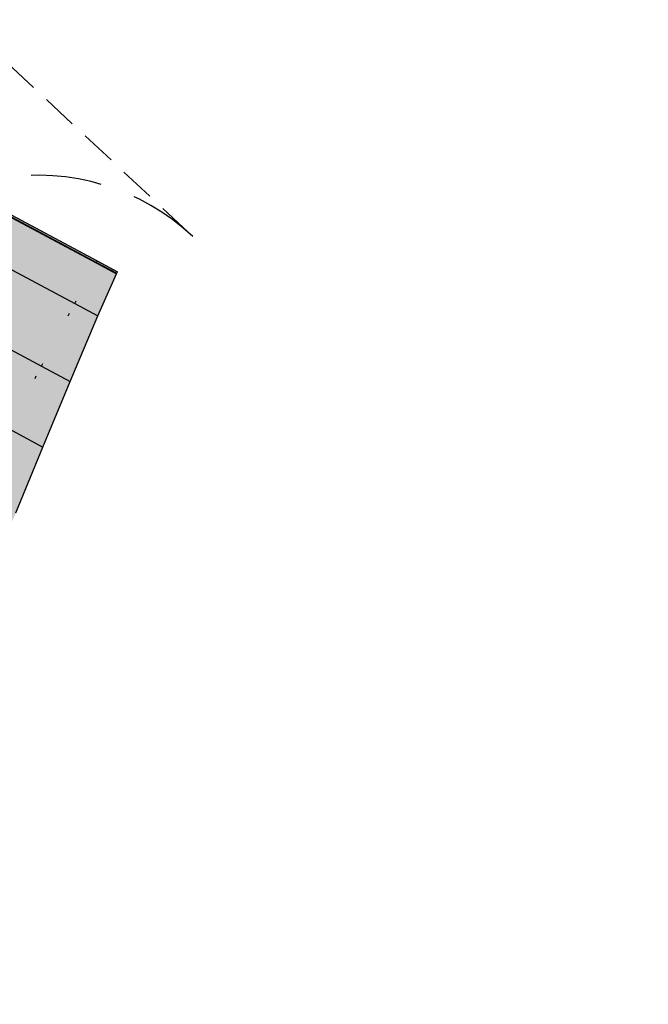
# Model space of a CAD drawing. Header units: metres. Extents: x 768989 to 770994, y 8991298 to 8992309.
# Tile 53 of 57: x 769518 to 769540, y 8992058 to 8992093. Entities that reach past the tile are written whole.
import ezdxf

# ---------------------------------------------------------------- set-up
doc = ezdxf.new("R2010")
doc.units = ezdxf.units.M
doc.header["$XCLIPFRAME"] = 2
for name, pattern in [('CENTER2', [1.125, 0.75, -0.125, 0.125, -0.125]), ('DASHED2', [0.375, 0.25, -0.125]), ('DOT', [6.35, 0, -6.35]), ('DOT2', [3.175, 0, -3.175]), ('HIDDEN', [0.375, 0.25, -0.125])]:
    doc.linetypes.add(name, pattern=pattern)
for name, color, linetype in [('+Corr_P_Secc_Cort-Rell', 12, 'CENTER2'), ('+SL-Corredor-Rell_Secund', 52, 'DOT2'), ('__Ortofoto', 7, 'Continuous'), ('C-LINEAS APOYO', 7, 'Continuous')]:
    doc.layers.add(name, color=color, linetype=linetype)
doc.layers.add('X-BORDES', color=7, linetype='Continuous', plot=False)
picture_1 = doc.add_image_def('image1.ecw', size_in_pixel=(24806, 30931))

# ---------------------------------------------------------------- blocks, each defined once
blk = doc.blocks.new('*U112')
at = {"linetype": 'Continuous', "lineweight": -3, "true_color": 0xffffff}
for points in [[(769507.049, 8992073.732), (769507.053, 8992073.741), (769507.058, 8992073.75), (769507.07, 8992073.773), (769507.894, 8992075.321), (769509.069, 8992077.528), (769510.243, 8992079.735), (769511.417, 8992081.942), (769512.592, 8992084.149), (769513.766, 8992086.356), (769514.527, 8992087.787), (769514.537, 8992087.804), (769514.564, 8992087.856), (769520.796, 8992084.527), (769520.768, 8992084.475), (769520.759, 8992084.457), (769520.001, 8992083.025), (769518.832, 8992080.816), (769517.662, 8992078.606), (769516.493, 8992076.396), (769515.323, 8992074.187), (769514.154, 8992071.977), (769513.333, 8992070.427), (769513.321, 8992070.404), (769513.316, 8992070.395), (769513.312, 8992070.386), (769507.049, 8992073.732)], [(769513.312, 8992070.386), (769513.316, 8992070.395), (769513.321, 8992070.404), (769513.333, 8992070.427), (769514.154, 8992071.977), (769515.323, 8992074.187), (769516.493, 8992076.396), (769517.662, 8992078.606), (769518.832, 8992080.816), (769520.001, 8992083.025), (769520.759, 8992084.457), (769520.768, 8992084.475), (769520.796, 8992084.527), (769521.517, 8992084.142), (769521.487, 8992084.091), (769521.477, 8992084.074), (769520.812, 8992082.592), (769519.843, 8992080.275), (769518.881, 8992077.955), (769517.929, 8992075.629), (769516.848, 8992073.372), (769515.745, 8992071.127), (769514.971, 8992069.552), (769514.959, 8992069.529), (769514.955, 8992069.52), (769514.95, 8992069.511), (769513.312, 8992070.386)]]:
    blk.add_hatch(color=7, dxfattribs=at).paths.add_polyline_path(points, flags=0)
at = {"layer": '+Corr_P_Secc_Cort-Rell', "color": 12, "linetype": 'Continuous', "lineweight": -3}
for p, q in [((769521.487, 8992084.091, 8.031), (769521.517, 8992084.142, 8.032)), ((769520.812, 8992082.592, 8.077), (769521.477, 8992084.074, 8.03)), ((769521.477, 8992084.074, 8.03), (769521.487, 8992084.091, 8.031)), ((769519.843, 8992080.275, 8.18), (769520.812, 8992082.592, 8.077)), ((769518.881, 8992077.955, 8.288), (769519.843, 8992080.275, 8.18)), ((769517.929, 8992075.629, 8.401), (769518.881, 8992077.955, 8.288))]:
    blk.add_line(p, q, dxfattribs=at)
at = {"layer": '+SL-Corredor-Rell_Secund', "color": 20, "linetype": 'DOT', "lineweight": -3, "ltscale": 0.3}
for p, q in [((769520.001, 8992083.025, 7.617), (769520.759, 8992084.457, 7.624)), ((769520.759, 8992084.457, 7.624), (769520.768, 8992084.475, 7.624)), ((769520.768, 8992084.475, 7.624), (769520.796, 8992084.527, 7.624)), ((769518.832, 8992080.816, 7.607), (769520.001, 8992083.025, 7.617)), ((769517.662, 8992078.606, 7.597), (769518.832, 8992080.816, 7.607))]:
    blk.add_line(p, q, dxfattribs=at)
at = {"color": 153, "linetype": 'Continuous', "lineweight": -3}
for p, q in [((769514.527, 8992087.787, 7.624), (769520.759, 8992084.457, 7.624)), ((769514.527, 8992087.787, 7.624), (769520.759, 8992084.457, 7.624)), ((769514.537, 8992087.804, 7.624), (769520.768, 8992084.475, 7.624)), ((769514.537, 8992087.804, 7.624), (769520.768, 8992084.475, 7.624)), ((769514.564, 8992087.856, 7.624), (769520.796, 8992084.527, 7.624)), ((769514.564, 8992087.856, 7.624), (769520.796, 8992084.527, 7.624)), ((769513.766, 8992086.356, 7.617), (769520.001, 8992083.025, 7.617)), ((769513.766, 8992086.356, 7.617), (769520.001, 8992083.025, 7.617)), ((769517.198, 8992086.36, 5.605), (769520.759, 8992084.457, 7.624)), ((769517.207, 8992086.377, 5.605), (769520.768, 8992084.475, 7.624)), ((769517.235, 8992086.429, 5.605), (769520.796, 8992084.527, 7.624)), ((769516.438, 8992084.929, 5.597), (769520.001, 8992083.025, 7.617)), ((769520.759, 8992084.457, 7.624), (769521.477, 8992084.074, 8.03)), ((769520.759, 8992084.457, 7.624), (769521.477, 8992084.074, 8.03)), ((769520.768, 8992084.475, 7.624), (769521.487, 8992084.091, 8.031)), ((769520.768, 8992084.475, 7.624), (769521.487, 8992084.091, 8.031)), ((769520.796, 8992084.527, 7.624), (769521.517, 8992084.142, 8.032)), ((769520.796, 8992084.527, 7.624), (769521.517, 8992084.142, 8.032)), ((769512.592, 8992084.149, 7.607), (769518.832, 8992080.816, 7.607)), ((769512.592, 8992084.149, 7.607), (769518.832, 8992080.816, 7.607)), ((769515.266, 8992082.721, 5.586), (769518.832, 8992080.816, 7.607)), ((769520.001, 8992083.025, 7.617), (769520.812, 8992082.592, 8.077)), ((769520.001, 8992083.025, 7.617), (769520.812, 8992082.592, 8.077)), ((769518.832, 8992080.816, 7.607), (769519.843, 8992080.275, 8.18)), ((769518.832, 8992080.816, 7.607), (769519.843, 8992080.275, 8.18)), ((769517.662, 8992078.606, 7.597), (769518.881, 8992077.955, 8.288)), ((769517.662, 8992078.606, 7.597), (769518.881, 8992077.955, 8.288))]:
    blk.add_line(p, q, dxfattribs=at)

msp = doc.modelspace()

# ---------------------------------------------------------------- linework, layer by layer
at = {"layer": 'C-LINEAS APOYO', "color": 170, "linetype": 'DASHED2', "ltscale": 10}
msp.add_lwpolyline([(769506.658, 8992073.945), (769511.635, 8992083.306, -0.493766), (769524.166, 8992085.39)], format="xyb", dxfattribs=at)
at = {"layer": 'X-BORDES', "color": 3, "linetype": 'HIDDEN', "lineweight": -2, "ltscale": 5}
msp.add_lwpolyline([(769509.421, 8992099.195), (769524.166, 8992085.39)], dxfattribs=at)

# ---------------------------------------------------------------- block references
at = {"layer": '__Ortofoto', "color": 7, "linetype": 'Continuous', "lineweight": -3}
msp.add_blockref('*U112', (0, 0), dxfattribs=at)

# ---------------------------------------------------------------- pictures from other files: only their frames are drawn
at = {"layer": '__Ortofoto'}
image = msp.add_image(picture_1, insert=(768953.111, 8991450.629), size_in_units=(788.093, 982.685), dxfattribs=at)
image.set_boundary_path([(14907.494, 3902.78), (13192.595, 8192.59), (9164.97, 15223.01), (1123.99, 23397.36), (7213.21, 30797.77), (15925.164, 20444.27), (23177.06, 8354.5), (14907.494, 3902.78)])

doc.saveas('drawing.dxf')
